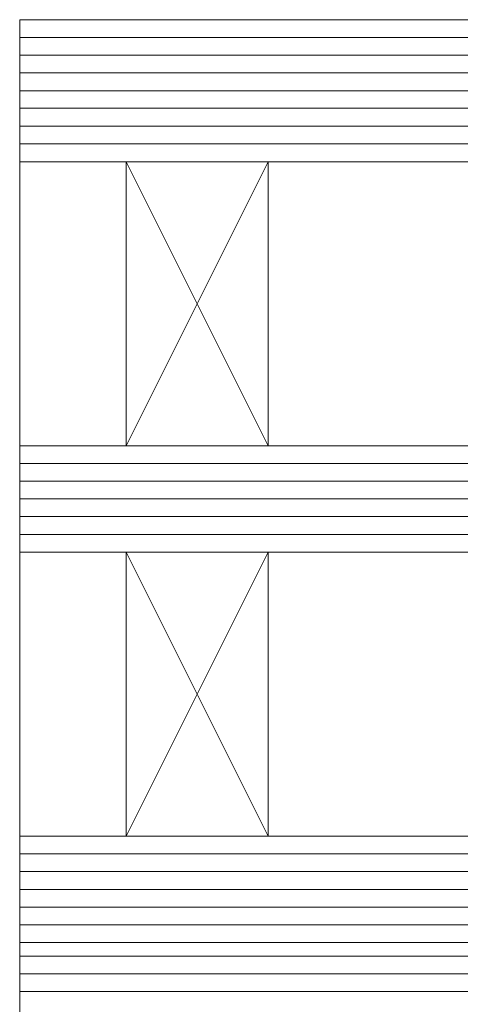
# Model space of a CAD drawing. Extents: x 5465377 to 5465550, y 5925276 to 5925338.
# Tile 145 of 182: x 5465446.8165 to 5465446.875, y 5925321.81 to 5925321.9406. Entities that reach past the tile are written whole.
import ezdxf

# ---------------------------------------------------------------- set-up
doc = ezdxf.new("R2010")
doc.units = 0
doc.header["$MEASUREMENT"] = 0
doc.layers.add('0_Nr_Pióra__141', color=7, linetype='Continuous', lineweight=0)

msp = doc.modelspace()

# ---------------------------------------------------------------- linework, layer by layer
at = {"layer": '0_Nr_Pióra__141', "linetype": 'Continuous'}
for p, q in [((5465446.81648, 5925321.92177), (5465446.81648, 5925321.94062)), ((5465446.81648, 5925321.94062), (5465447.29532, 5925321.94062)), ((5465447.29532, 5925321.93827), (5465446.81648, 5925321.93827)), ((5465447.29532, 5925321.93591), (5465446.81648, 5925321.93591)), ((5465447.29532, 5925321.93356), (5465446.81648, 5925321.93356)), ((5465447.29532, 5925321.9312), (5465446.81648, 5925321.9312)), ((5465447.29532, 5925321.92886), (5465446.81648, 5925321.92886)), ((5465447.29532, 5925321.9265), (5465446.81648, 5925321.9265)), ((5465447.29532, 5925321.92414), (5465446.81648, 5925321.92414)), ((5465447.29532, 5925321.92177), (5465446.81648, 5925321.92177)), ((5465446.81648, 5925321.92177), (5465446.83061, 5925321.92177)), ((5465446.81648, 5925321.88409), (5465446.81648, 5925321.92177)), ((5465446.83061, 5925321.88409), (5465446.84945, 5925321.92177)), ((5465446.84945, 5925321.88409), (5465446.83061, 5925321.92177)), ((5465446.83061, 5925321.92177), (5465446.83061, 5925321.88409)), ((5465446.83061, 5925321.92177), (5465446.84945, 5925321.92177)), ((5465446.83061, 5925321.88409), (5465446.83061, 5925321.92177)), ((5465446.84945, 5925321.92177), (5465446.84945, 5925321.88409)), ((5465446.81648, 5925321.86996), (5465446.81648, 5925321.88409)), ((5465446.81648, 5925321.88409), (5465447.29532, 5925321.88409)), ((5465446.83061, 5925321.88409), (5465446.81648, 5925321.88409)), ((5465446.84945, 5925321.88409), (5465446.83061, 5925321.88409)), ((5465447.29532, 5925321.88174), (5465446.81648, 5925321.88174)), ((5465447.29532, 5925321.87939), (5465446.81648, 5925321.87939)), ((5465447.29532, 5925321.87703), (5465446.81648, 5925321.87703)), ((5465447.29532, 5925321.87468), (5465446.81648, 5925321.87468)), ((5465447.29532, 5925321.87231), (5465446.81648, 5925321.87231)), ((5465447.29532, 5925321.86996), (5465446.81648, 5925321.86996)), ((5465446.81648, 5925321.86996), (5465446.83061, 5925321.86996)), ((5465446.81648, 5925321.83228), (5465446.81648, 5925321.86996)), ((5465446.83061, 5925321.83228), (5465446.84945, 5925321.86996)), ((5465446.84945, 5925321.83228), (5465446.83061, 5925321.86996)), ((5465446.83061, 5925321.86996), (5465446.83061, 5925321.83228)), ((5465446.83061, 5925321.86996), (5465446.84945, 5925321.86996)), ((5465446.83061, 5925321.83228), (5465446.83061, 5925321.86996)), ((5465446.84945, 5925321.86996), (5465446.84945, 5925321.83228)), ((5465447.29532, 5925321.83228), (5465446.81648, 5925321.83228)), ((5465446.81648, 5925321.83228), (5465446.81648, 5925321.80222)), ((5465446.83061, 5925321.83228), (5465446.81648, 5925321.83228)), ((5465446.84945, 5925321.83228), (5465446.83061, 5925321.83228)), ((5465447.29532, 5925321.82992), (5465446.81648, 5925321.82992)), ((5465447.29532, 5925321.82757), (5465446.81648, 5925321.82757)), ((5465447.29532, 5925321.82521), (5465446.81648, 5925321.82521)), ((5465447.29532, 5925321.82286), (5465446.81648, 5925321.82286)), ((5465447.29532, 5925321.8205), (5465446.81648, 5925321.8205)), ((5465447.29532, 5925321.81814), (5465446.81648, 5925321.81814)), ((5465446.81648, 5925321.81814), (5465446.81648, 5925321.81635)), ((5465446.81648, 5925321.81635), (5465447.29532, 5925321.81635)), ((5465447.29532, 5925321.814), (5465446.81648, 5925321.814)), ((5465447.29532, 5925321.81165), (5465446.81648, 5925321.81165))]:
    msp.add_line(p, q, dxfattribs=at)

doc.saveas('drawing.dxf')
